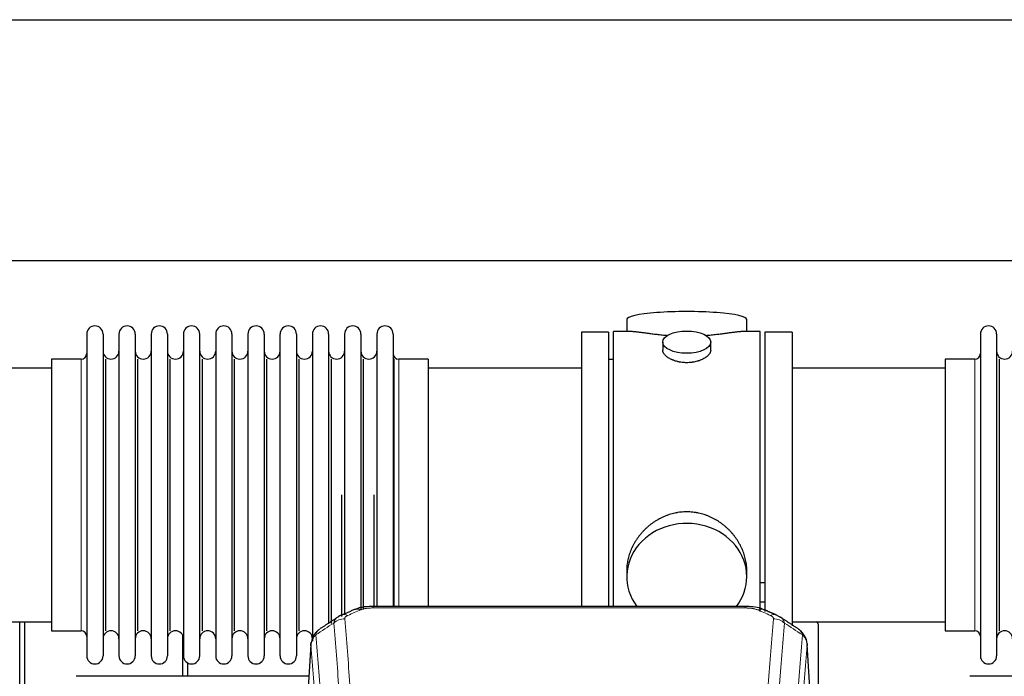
# Model space of a CAD drawing. Header units: inches. Extents: x 0 to 23760, y -13 to 16800.
# Tile 206 of 222: x 18748 to 19366, y 14093 to 14505. Entities that reach past the tile are written whole.
import ezdxf

# ---------------------------------------------------------------- set-up
doc = ezdxf.new("R2010")
doc.units = ezdxf.units.IN
doc.layers.add('254', color=7, linetype='Continuous', true_color=0xffffff)

msp = doc.modelspace()

# ---------------------------------------------------------------- linework, layer by layer
at = {"layer": '254', "color": 2, "linetype": 'Continuous', "lineweight": 25}
for p, q in [((17354.335, 14504.748), (20478.004, 14504.748)), ((17423.522, 14353.723), (20478.004, 14353.723)), ((19128.864, 14316.815), (19128.864, 14309.194)), ((19204.143, 14309.194), (19204.143, 14316.815)), ((19117.504, 14308.764), (19100.504, 14308.764)), ((19100.504, 14308.764), (19100.504, 14206.764)), ((19117.504, 14308.764), (19117.504, 14206.764)), ((19131.85, 14309.194), (19120.504, 14309.194)), ((19120.504, 14206.764), (19120.504, 14309.194)), ((19212.504, 14309.194), (19201.207, 14309.194)), ((19212.504, 14206.764), (19212.504, 14309.194)), ((19232.504, 14308.764), (19215.504, 14308.764)), ((19215.504, 14308.764), (19215.504, 14133.725)), ((19232.504, 14308.764), (19232.504, 14124.676)), ((18790.504, 14307.664), (18790.504, 14105.864)), ((18800.704, 14307.664), (18800.704, 14105.864)), ((18810.704, 14307.664), (18810.704, 14105.864)), ((18820.904, 14307.664), (18820.904, 14105.864)), ((18830.904, 14307.664), (18830.904, 14105.864)), ((18841.104, 14307.664), (18841.104, 14105.864)), ((18851.104, 14307.664), (18851.104, 14105.864)), ((18861.304, 14105.864), (18861.304, 14307.664)), ((18871.304, 14307.664), (18871.304, 14105.864)), ((18881.504, 14307.664), (18881.504, 14105.864)), ((18891.504, 14307.664), (18891.504, 14253.355)), ((18901.704, 14307.664), (18901.704, 14253.355)), ((18911.704, 14253.355), (18911.704, 14307.664)), ((18921.904, 14307.664), (18921.904, 14253.355)), ((18931.904, 14307.664), (18931.904, 14253.355)), ((18942.104, 14307.664), (18942.104, 14253.355)), ((18952.104, 14307.664), (18952.104, 14253.355)), ((18962.304, 14307.664), (18962.304, 14253.355)), ((18972.304, 14307.664), (18972.304, 14253.355)), ((18982.504, 14307.664), (18982.504, 14253.355)), ((19151.456, 14302.561), (19151.456, 14297.596)), ((19181.551, 14297.619), (19181.551, 14302.561)), ((19350.504, 14307.664), (19350.504, 14105.864)), ((19360.704, 14307.664), (19360.704, 14105.864)), ((18787.004, 14291.914), (18768.504, 14291.914)), ((18768.504, 14291.914), (18768.504, 14121.614)), ((18802.387, 14121.614), (18802.387, 14291.914)), ((18822.587, 14121.614), (18822.587, 14291.914)), ((18842.787, 14121.614), (18842.787, 14291.914)), ((18862.987, 14121.614), (18862.987, 14291.914)), ((18883.187, 14121.614), (18883.187, 14291.914)), ((18903.387, 14121.614), (18903.387, 14291.914)), ((18923.587, 14121.614), (18923.587, 14291.914)), ((18943.787, 14126.246), (18943.787, 14291.914)), ((18963.987, 14135.031), (18963.987, 14291.914)), ((18983.175, 14136.85), (18983.175, 14291.914)), ((19004.504, 14291.914), (18986.004, 14291.914)), ((19004.504, 14291.914), (19004.504, 14246.082)), ((19120.504, 14291.764), (19117.504, 14291.764)), ((19347.004, 14291.914), (19328.504, 14291.914)), ((19328.504, 14291.914), (19328.504, 14121.614)), ((19362.387, 14121.614), (19362.387, 14291.914)), ((18768.504, 14286.264), (18672.504, 14286.264)), ((19100.504, 14286.264), (19004.504, 14286.264)), ((19328.504, 14286.264), (19232.504, 14286.264)), ((18891.504, 14253.355), (18891.504, 14105.864)), ((18901.704, 14253.355), (18901.704, 14105.864)), ((18911.704, 14105.864), (18911.704, 14253.355)), ((18921.904, 14253.355), (18921.904, 14105.864)), ((18931.904, 14253.355), (18931.904, 14115.157)), ((18942.104, 14253.355), (18942.104, 14125.868)), ((18952.104, 14253.355), (18952.104, 14131.61)), ((18962.304, 14253.355), (18962.304, 14135.074)), ((18972.304, 14253.355), (18972.304, 14136.845)), ((18982.504, 14253.355), (18982.504, 14136.845)), ((19004.504, 14246.082), (19004.504, 14136.844)), ((18950.42, 14130.471), (18950.42, 14206.764)), ((18970.62, 14136.845), (18970.62, 14206.764)), ((19100.504, 14206.764), (19100.504, 14136.846)), ((19117.504, 14206.764), (19117.504, 14136.846)), ((19120.504, 14136.844), (19120.504, 14206.764)), ((19212.504, 14133.578), (19212.504, 14206.764)), ((19128.864, 14159.535), (19128.864, 14155.51)), ((19204.143, 14155.51), (19204.143, 14159.533)), ((19215.488, 14151.656), (19212.496, 14151.656)), ((19203.09, 14136.849), (18969.917, 14136.849)), ((19212.496, 14139.656), (19215.488, 14139.656)), ((18672.504, 14127.264), (18768.504, 14127.264)), ((18748.494, 14079.09), (18748.494, 14127.263)), ((18751.494, 14127.262), (18751.494, 14081.287)), ((19232.504, 14127.264), (19328.504, 14127.264)), ((19249.004, 14085.165), (19249.004, 14125.238)), ((18768.504, 14121.614), (18787.004, 14121.614)), ((18850.702, 14093.041), (18850.702, 14118.576)), ((19328.504, 14121.614), (19347.004, 14121.614)), ((18930.986, 14113.052), (18925.735, 14026.416)), ((19247.272, 14026.416), (19242.021, 14113.053)), ((18853.702, 14101.418), (18853.702, 14093.042)), ((18929.771, 14093.04), (18783.947, 14093.04)), ((19489.771, 14093.04), (19343.947, 14093.04))]:
    msp.add_line(p, q, dxfattribs=at)
at = {"layer": '254', "color": 110, "linetype": 'Continuous', "lineweight": 13}
for p, q in [((18787.004, 14291.914), (18787.004, 14121.614)), ((18986.004, 14291.914), (18986.004, 14246.082)), ((19347.004, 14291.914), (19347.004, 14121.614)), ((18986.004, 14246.082), (18986.004, 14136.844)), ((18969.917, 14136.849), (18969.917, 14135.896)), ((19203.09, 14135.896), (18969.917, 14135.896)), ((19203.09, 14136.848), (19203.09, 14135.896)), ((18930.988, 14112.43), (18925.74, 14025.841)), ((19247.267, 14025.841), (19242.019, 14112.43))]:
    msp.add_line(p, q, dxfattribs=at)
at = {"layer": '254', "color": 2, "linetype": 'Continuous', "lineweight": 25}
for centre, radius, start, end in [((18795.604, 14307.664), 5.1, 0, 180), ((18815.804, 14307.664), 5.1, 0, 180), ((18836.004, 14307.664), 5.1, 0, 180), ((18856.204, 14307.664), 5.1, 0, 180), ((18876.404, 14307.664), 5.1, 0, 180), ((18896.604, 14307.664), 5.1, 0, 180), ((18916.804, 14307.664), 5.1, 0, 180), ((18937.004, 14307.664), 5.1, 0, 180), ((18957.204, 14307.664), 5.1, 0, 180), ((18977.404, 14307.664), 5.1, 0, 180), ((19355.604, 14307.664), 5.1, 0, 180), ((18805.704, 14296.914), 5, 180, 0), ((18825.904, 14296.914), 5, 180, 0), ((18846.104, 14296.914), 5, 180, 0), ((18866.304, 14296.914), 5, 180, 0), ((18886.504, 14296.914), 5, 180, 0), ((18906.704, 14296.914), 5, 180, 0), ((18926.904, 14296.914), 5, 180, 0), ((18947.104, 14296.914), 5, 180, 0), ((18967.304, 14296.914), 5, 180, 0), ((19365.704, 14296.914), 5, 180, 0), ((18787.004, 14295.414), 3.5, 270, 0), ((18986.004, 14295.414), 3.5, 180, 270), ((19347.004, 14295.414), 3.5, 270, 0), ((18787.004, 14118.114), 3.5, 0, 90), ((18805.704, 14116.614), 5, 0, 180), ((18825.904, 14116.614), 5, 0, 180), ((18846.104, 14116.614), 5, 0, 180), ((18866.304, 14116.614), 5, 0, 180), ((18886.504, 14116.614), 5, 0, 180), ((18906.704, 14116.614), 5, 0, 180), ((18926.904, 14116.614), 5, 0, 180), ((19347.004, 14118.114), 3.5, 0, 90), ((19365.704, 14116.614), 5, 0, 180), ((18795.604, 14105.864), 5.1, 180, 0), ((18815.804, 14105.864), 5.1, 180, 0), ((18836.004, 14105.864), 5.1, 180, 0), ((18856.204, 14105.864), 5.1, 180, 0), ((18876.404, 14105.864), 5.1, 180, 0), ((18896.604, 14105.864), 5.1, 180, 0), ((18916.804, 14105.864), 5.1, 180, 0), ((19355.604, 14105.864), 5.1, 180, 0)]:
    msp.add_arc(centre, radius, start, end, dxfattribs=at)
for centre, major_axis, ratio, start_param, end_param in [((19166.504, 14316.815), (37.64, 0), 0.1305262, 0, 3.1415927), ((19166.504, 14155.51), (37.64, 0), 0.8870108, 0, 3.7346664), ((19166.504, 14155.51), (37.64, 0), 0.8870108, 5.6900133, 6.2831853), ((18962.159, 14125.687), (3.953, -9.186), 0.6419268, 2.5510147, 3.1418997), ((19218.857, 14122.229), (3.975, 9.176), 0.6408251, 6.1305215, 6.2828467), ((19241.004, 14125.238), (-8, 0), 0.4617486, 3.1415927, 3.722063)]:
    msp.add_ellipse(centre, major_axis=major_axis, ratio=ratio, start_param=start_param, end_param=end_param, dxfattribs=at)
msp.add_ellipse((19166.504, 14302.561), major_axis=(15.048, 0), ratio=0.4617486, dxfattribs=at)
at = {"layer": '254', "color": 110, "linetype": 'Continuous', "lineweight": 13}
for centre, major_axis, ratio, start_param, end_param in [((18954.15, 14122.229), (3.975, -9.176), 0.6408251, 2.5472213, 3.141301), ((19210.848, 14125.687), (-3.953, -9.186), 0.6419268, 3.1410059, 3.7321706), ((19218.857, 14122.229), (3.975, 9.176), 0.6408251, 6.2828467, 6.8775566), ((18952.178, 14120.036), (-9.964, -0.842), 0.9013977, 4.6363308, 5.3961502), ((19220.829, 14120.036), (-9.964, 0.842), 0.9013977, 4.0286278, 4.7884472)]:
    msp.add_ellipse(centre, major_axis=major_axis, ratio=ratio, start_param=start_param, end_param=end_param, dxfattribs=at)
at = {"layer": '254', "color": 2, "linetype": 'Continuous', "lineweight": 25}
for points, knots in [([(19154.631, 14306.606), (19154.629, 14306.606), (19154.627, 14306.606), (19154.55, 14306.612), (19154.477, 14306.618), (19154.329, 14306.63), (19154.109, 14306.648), (19153.303, 14306.715), (19152.008, 14306.831), (19150.326, 14306.999), (19148.689, 14307.176), (19147.095, 14307.361), (19145.546, 14307.551), (19144.542, 14307.68), (19143.924, 14307.76), (19143.8, 14307.776), (19143.556, 14307.809), (19143.191, 14307.857), (19142.832, 14307.905), (19142.122, 14308), (19141.198, 14308.125), (19139.877, 14308.305), (19138.619, 14308.476), (19137.425, 14308.635), (19136.671, 14308.732), (19136.122, 14308.8), (19135.851, 14308.833), (19135.587, 14308.864), (19135.412, 14308.885), (19135.325, 14308.895), (19134.895, 14308.944), (19134.235, 14309.016), (19133.327, 14309.1), (19132.499, 14309.16), (19131.862, 14309.188), (19131.507, 14309.193), (19131.384, 14309.194)], [0, 0, 0, 0, 0.0002215, 0.0002215, 0.0071429, 0.0071429, 0.0140642, 0.027907, 0.083278, 0.1386489, 0.1940199, 0.2493909, 0.3047619, 0.3601329, 0.3601329, 0.3739756, 0.3739756, 0.3878184, 0.4155039, 0.4155039, 0.4708749, 0.5262458, 0.5816168, 0.6369878, 0.6923588, 0.6923588, 0.7200443, 0.733887, 0.733887, 0.7477298, 0.7477298, 0.8031008, 0.8584718, 0.9138427, 0.9692137, 1, 1, 1, 1]), ([(19201.628, 14309.194), (19201.504, 14309.194), (19201.147, 14309.188), (19200.506, 14309.159), (19199.673, 14309.1), (19199.063, 14309.043), (19198.664, 14309.002), (19198.583, 14308.994), (19198.42, 14308.977), (19198.174, 14308.951), (19197.922, 14308.922), (19197.408, 14308.864), (19196.7, 14308.779), (19195.572, 14308.634), (19194.377, 14308.475), (19193.116, 14308.303), (19192.23, 14308.182), (19191.549, 14308.09), (19191.204, 14308.043), (19190.852, 14307.996), (19190.617, 14307.964), (19190.498, 14307.948), (19189.904, 14307.868), (19188.936, 14307.74), (19187.439, 14307.548), (19185.895, 14307.359), (19184.304, 14307.174), (19182.666, 14306.997), (19181.542, 14306.885), (19180.686, 14306.804), (19180.255, 14306.765), (19179.82, 14306.726), (19179.601, 14306.707), (19179.528, 14306.701), (19179.382, 14306.688), (19179.095, 14306.664), (19178.807, 14306.64), (19178.592, 14306.623)], [0, 0, 0, 0, 0.0313476, 0.0871263, 0.142905, 0.1986836, 0.1986836, 0.2126283, 0.2126283, 0.226573, 0.2544623, 0.2544623, 0.310241, 0.3660196, 0.4217983, 0.477577, 0.5333556, 0.5333556, 0.561245, 0.5751896, 0.5751896, 0.5891343, 0.5891343, 0.644913, 0.7006917, 0.7564703, 0.812249, 0.8680277, 0.9238063, 0.9238063, 0.9516957, 0.9656403, 0.9656403, 0.9726127, 0.9726127, 0.979585, 1, 1, 1, 1]), ([(19166.504, 14289.687), (19166.006, 14289.687), (19165.512, 14289.701), (19164.533, 14289.759), (19164.048, 14289.801), (19163.086, 14289.915), (19162.608, 14289.985), (19162.017, 14290.09), (19161.84, 14290.123), (19161.664, 14290.158), (19161.546, 14290.182), (19161.488, 14290.194), (19161.196, 14290.255), (19160.965, 14290.307), (19160.282, 14290.473), (19159.838, 14290.595), (19158.974, 14290.862), (19158.554, 14291.006), (19157.941, 14291.24), (19157.739, 14291.321), (19157.442, 14291.446), (19157.343, 14291.489), (19157.197, 14291.553), (19157.148, 14291.575), (19157.051, 14291.619), (19156.618, 14291.817), (19156.208, 14292.024), (19155.516, 14292.409), (19155.187, 14292.608), (19154.565, 14293.021), (19154.272, 14293.234), (19153.928, 14293.508), (19153.86, 14293.564), (19153.727, 14293.675), (19153.662, 14293.731), (19153.471, 14293.9), (19153.35, 14294.012), (19153.002, 14294.353), (19152.792, 14294.582), (19152.417, 14295.046), (19152.251, 14295.279), (19152.036, 14295.633), (19151.97, 14295.751), (19151.894, 14295.899), (19151.879, 14295.929), (19151.851, 14295.988), (19151.837, 14296.018), (19151.796, 14296.107), (19151.77, 14296.166), (19151.649, 14296.462), (19151.577, 14296.697), (19151.48, 14297.16), (19151.456, 14297.39), (19151.456, 14297.62), (19151.456, 14297.623), (19151.456, 14297.626)], [0, 0, 0, 0, 0.0624454, 0.0624454, 0.1248907, 0.1248907, 0.1873361, 0.1873361, 0.2029474, 0.2107531, 0.2107531, 0.2185588, 0.2185588, 0.2497814, 0.2497814, 0.3122268, 0.3122268, 0.3746722, 0.3746722, 0.4058948, 0.4058948, 0.4215062, 0.4215062, 0.4293119, 0.4293119, 0.4371175, 0.4995629, 0.4995629, 0.5620082, 0.5620082, 0.6244536, 0.6244536, 0.6400649, 0.6400649, 0.6556763, 0.6556763, 0.686899, 0.686899, 0.7493443, 0.7493443, 0.8117897, 0.8117897, 0.8430124, 0.8430124, 0.850818, 0.850818, 0.8586237, 0.8586237, 0.874235, 0.874235, 0.9366804, 0.9366804, 0.9991258, 0.9991258, 1, 1, 1, 1]), ([(19181.551, 14297.622), (19181.551, 14297.394), (19181.527, 14297.165), (19181.432, 14296.702), (19181.36, 14296.468), (19181.169, 14295.999), (19181.05, 14295.764), (19180.871, 14295.468), (19180.834, 14295.409), (19180.776, 14295.32), (19180.756, 14295.29), (19180.716, 14295.231), (19180.613, 14295.083), (19180.502, 14294.937), (19180.219, 14294.587), (19180.009, 14294.357), (19179.548, 14293.905), (19179.297, 14293.683), (19178.887, 14293.355), (19178.746, 14293.246), (19178.525, 14293.085), (19178.45, 14293.032), (19178.297, 14292.926), (19178.22, 14292.873), (19177.828, 14292.613), (19177.498, 14292.413), (19176.806, 14292.028), (19176.444, 14291.844), (19175.687, 14291.494), (19175.292, 14291.327), (19174.83, 14291.15), (19174.778, 14291.13), (19174.674, 14291.092), (19174.622, 14291.072), (19174.465, 14291.015), (19174.149, 14290.903), (19173.827, 14290.798), (19173.177, 14290.597), (19172.734, 14290.475), (19171.83, 14290.256), (19171.368, 14290.158), (19170.661, 14290.031), (19170.422, 14289.992), (19170.062, 14289.939), (19169.94, 14289.922), (19169.698, 14289.889), (19169.577, 14289.874), (19168.969, 14289.802), (19168.48, 14289.759), (19167.496, 14289.701), (19167.001, 14289.687), (19166.504, 14289.687)], [0, 0, 0, 0, 0.0621483, 0.0621483, 0.1246718, 0.1246718, 0.1871952, 0.1871952, 0.2028261, 0.2028261, 0.2106415, 0.2106415, 0.2184569, 0.2497186, 0.2497186, 0.3122421, 0.3122421, 0.3747655, 0.3747655, 0.4060273, 0.4060273, 0.4216581, 0.4216581, 0.437289, 0.437289, 0.4998124, 0.4998124, 0.5623359, 0.5623359, 0.6248593, 0.6248593, 0.6326748, 0.6326748, 0.6404902, 0.6404902, 0.656121, 0.6873828, 0.6873828, 0.7499062, 0.7499062, 0.8124297, 0.8124297, 0.8436914, 0.8436914, 0.8593222, 0.8593222, 0.8749531, 0.8749531, 0.9374766, 0.9374766, 1, 1, 1, 1]), ([(19204.143, 14159.498), (19204.143, 14160.03), (19204.128, 14160.567), (19204.083, 14161.386), (19204.059, 14161.735), (19204.029, 14162.087), (19204.016, 14162.227), (19204.01, 14162.298), (19203.99, 14162.509), (19203.917, 14163.213), (19203.744, 14164.476), (19203.424, 14166.154), (19203.015, 14167.823), (19202.519, 14169.485), (19201.936, 14171.138), (19201.488, 14172.234), (19201.189, 14172.917), (19201.128, 14173.054), (19201.005, 14173.326), (19200.819, 14173.734), (19200.624, 14174.138), (19200.227, 14174.941), (19199.671, 14176), (19198.762, 14177.551), (19197.78, 14179.066), (19196.723, 14180.543), (19195.968, 14181.503), (19195.384, 14182.213), (19195.186, 14182.447), (19194.884, 14182.797), (19194.782, 14182.914), (19194.578, 14183.145), (19194.065, 14183.72), (19193.114, 14184.725), (19191.789, 14186.004), (19190.408, 14187.22), (19188.97, 14188.374), (19187.476, 14189.465), (19186.441, 14190.148), (19185.649, 14190.643), (19185.383, 14190.805), (19185.047, 14191.005), (19184.98, 14191.044), (19184.845, 14191.123), (19184.642, 14191.241), (19183.897, 14191.665), (19182.662, 14192.319), (19180.982, 14193.106), (19179.269, 14193.808), (19177.523, 14194.424), (19175.743, 14194.952), (19174.534, 14195.244), (19173.618, 14195.44), (19173.311, 14195.502), (19172.926, 14195.574), (19172.849, 14195.588), (19172.694, 14195.616), (19172.463, 14195.657), (19171.614, 14195.798), (19170.224, 14195.983), (19168.371, 14196.13), (19166.517, 14196.179), (19164.663, 14196.131), (19162.808, 14195.985), (19161.571, 14195.822), (19160.798, 14195.699), (19160.643, 14195.673), (19160.334, 14195.62), (19159.871, 14195.537), (19159.412, 14195.445), (19158.497, 14195.249), (19157.287, 14194.958), (19155.505, 14194.43), (19153.754, 14193.814), (19152.033, 14193.11), (19150.907, 14192.582), (19150.07, 14192.165), (19149.793, 14192.022), (19149.447, 14191.839), (19149.309, 14191.765), (19149.034, 14191.617), (19148.283, 14191.201), (19147.081, 14190.487), (19145.533, 14189.466), (19144.039, 14188.376), (19142.6, 14187.221), (19141.213, 14185.999), (19140.325, 14185.141), (19139.835, 14184.646), (19139.781, 14184.591), (19139.673, 14184.48), (19139.619, 14184.425), (19139.457, 14184.258), (19139.137, 14183.923), (19138.824, 14183.583), (19138.207, 14182.9), (19137.408, 14181.973), (19136.283, 14180.541), (19135.229, 14179.068), (19134.247, 14177.555), (19133.337, 14176.001), (19132.779, 14174.938), (19132.446, 14174.266), (19132.38, 14174.131), (19132.25, 14173.86), (19132.058, 14173.454), (19131.875, 14173.047), (19131.518, 14172.232), (19131.073, 14171.141), (19130.491, 14169.494), (19129.995, 14167.836), (19129.587, 14166.169), (19129.266, 14164.492), (19129.111, 14163.368), (19129.033, 14162.663), (19129.019, 14162.522), (19128.992, 14162.241), (19128.954, 14161.819), (19128.925, 14161.4), (19128.88, 14160.575), (19128.864, 14160.032), (19128.864, 14159.493)], [0, 0, 0, 0, 0.0151373, 0.0151373, 0.0229562, 0.0249109, 0.0249109, 0.0268656, 0.0268656, 0.030775, 0.0464127, 0.0620504, 0.0776881, 0.0933258, 0.1089635, 0.1246012, 0.1246012, 0.1285107, 0.1285107, 0.1324201, 0.1402389, 0.1402389, 0.1558766, 0.1715144, 0.1871521, 0.2027898, 0.2184275, 0.2184275, 0.2262463, 0.2262463, 0.2301558, 0.2301558, 0.2340652, 0.2497029, 0.2653406, 0.2809783, 0.296616, 0.3122537, 0.3278914, 0.3278914, 0.3357103, 0.3357103, 0.337665, 0.337665, 0.3396197, 0.3435291, 0.3591668, 0.3748045, 0.3904422, 0.4060799, 0.4217176, 0.4373554, 0.4373554, 0.4451742, 0.4451742, 0.4471289, 0.4471289, 0.4490836, 0.4529931, 0.4686308, 0.4842685, 0.4999062, 0.5155439, 0.5311816, 0.5468193, 0.5468193, 0.5507287, 0.5507287, 0.5546381, 0.562457, 0.562457, 0.5780947, 0.5937324, 0.6093701, 0.6250078, 0.6406455, 0.6406455, 0.6484644, 0.6484644, 0.6504191, 0.6523738, 0.6562832, 0.6719209, 0.6875586, 0.7031963, 0.7188341, 0.7344718, 0.7501095, 0.7501095, 0.7520642, 0.7520642, 0.7540189, 0.7540189, 0.7579283, 0.7657472, 0.7657472, 0.7813849, 0.7970226, 0.8126603, 0.828298, 0.8439357, 0.8595734, 0.8595734, 0.8634828, 0.8634828, 0.8673923, 0.8752111, 0.8752111, 0.8908488, 0.9064865, 0.9221242, 0.9377619, 0.9533996, 0.9690373, 0.9690373, 0.9729468, 0.9729468, 0.9768562, 0.984675, 0.984675, 1, 1, 1, 1]), ([(18971.217, 14136.832), (18969.99, 14136.873), (18966.643, 14136.797), (18962.101, 14136.402), (18959.258, 14135.15), (18958.305, 14134.636)], [0, 0, 0, 0, 0.26888, 0.7466721, 1, 1, 1, 1]), ([(19214.746, 14134.76), (19214.237, 14135.03), (19212.142, 14136.013), (19208.174, 14136.661), (19204.741, 14136.809), (19203.087, 14136.731)], [0, 0, 0, 0, 0.1498969, 0.6034808, 1, 1, 1, 1]), ([(19223.679, 14130.911), (19223.97, 14130.796), (19224.247, 14130.671), (19224.576, 14130.503), (19224.641, 14130.469), (19224.769, 14130.399), (19224.832, 14130.363), (19225.018, 14130.255), (19225.139, 14130.181), (19225.259, 14130.102), (19225.262, 14130.1), (19225.265, 14130.098)], [0, 0, 0, 0, 0.496586, 0.496586, 0.6207325, 0.6207325, 0.744879, 0.744879, 0.9931719, 0.9931719, 1, 1, 1, 1]), ([(18935.929, 14122.24), (18935.409, 14121.867), (18934.351, 14120.959), (18932.988, 14119.176), (18931.934, 14117.02), (18931.518, 14115.494), (18931.383, 14114.721)], [0, 0, 0, 0, 0.2123708, 0.4683651, 0.7393635, 1, 1, 1, 1]), ([(19241.937, 14113.713), (19241.826, 14114.663), (19241.382, 14116.502), (19240.09, 14119.118), (19238.409, 14121.215), (19237.118, 14122.258), (19236.496, 14122.679)], [0, 0, 0, 0, 0.2790385, 0.5536712, 0.8024065, 1, 1, 1, 1]), ([(18930.988, 14112.43), (18930.987, 14112.442), (18930.985, 14112.465), (18930.984, 14112.501), (18930.982, 14112.536), (18930.981, 14112.571), (18930.979, 14112.606), (18930.979, 14112.641), (18930.978, 14112.676), (18930.977, 14112.71), (18930.977, 14112.745), (18930.977, 14112.78), (18930.978, 14112.815), (18930.978, 14112.849), (18930.979, 14112.884), (18930.98, 14112.918), (18930.981, 14112.953), (18930.982, 14112.987), (18930.984, 14113.022), (18930.986, 14113.056), (18930.988, 14113.09), (18930.991, 14113.124), (18930.993, 14113.158), (18930.996, 14113.192), (18930.999, 14113.226), (18931.002, 14113.26), (18931.006, 14113.294), (18931.01, 14113.328), (18931.014, 14113.362), (18931.018, 14113.395), (18931.022, 14113.429), (18931.027, 14113.462), (18931.032, 14113.496), (18931.037, 14113.529), (18931.042, 14113.563), (18931.048, 14113.596), (18931.054, 14113.629), (18931.06, 14113.662), (18931.066, 14113.696), (18931.073, 14113.729), (18931.079, 14113.762), (18931.086, 14113.794), (18931.093, 14113.827), (18931.101, 14113.86), (18931.108, 14113.893), (18931.116, 14113.925), (18931.124, 14113.958), (18931.132, 14113.99), (18931.141, 14114.023), (18931.15, 14114.055), (18931.159, 14114.088), (18931.168, 14114.12), (18931.177, 14114.152), (18931.187, 14114.184), (18931.196, 14114.216), (18931.206, 14114.248), (18931.217, 14114.28), (18931.227, 14114.312), (18931.238, 14114.343), (18931.249, 14114.375), (18931.26, 14114.407), (18931.271, 14114.438), (18931.282, 14114.47), (18931.294, 14114.501), (18931.304, 14114.527), (18931.31, 14114.543), (18931.312, 14114.548)], [0, 0, 0, 0, 0.0160287, 0.0320483, 0.0480589, 0.0640604, 0.080053, 0.0960364, 0.1120109, 0.1279763, 0.1439327, 0.1598801, 0.1758184, 0.1917478, 0.2076681, 0.2235794, 0.2394817, 0.255375, 0.2712593, 0.2871346, 0.3030009, 0.3188582, 0.3347065, 0.3505458, 0.3663762, 0.3821975, 0.3980099, 0.4138133, 0.4296077, 0.4453931, 0.4611696, 0.4769371, 0.4926957, 0.5084453, 0.5241859, 0.5399176, 0.5556403, 0.5713541, 0.5870589, 0.6027548, 0.6184418, 0.6341198, 0.6497889, 0.6654491, 0.6811003, 0.6967426, 0.712376, 0.7280004, 0.743616, 0.7592226, 0.7748203, 0.7904091, 0.8059891, 0.8215601, 0.8371222, 0.8526754, 0.8682197, 0.8837552, 0.8992817, 0.9147994, 0.9303082, 0.9458081, 0.9612991, 0.9767813, 0.9922546, 1, 1, 1, 1]), ([(19241.936, 14113.721), (19241.947, 14113.664), (19242.003, 14113.355), (19242.03, 14113.018), (19242.03, 14112.713), (19242.029, 14112.643), (19242.027, 14112.572), (19242.024, 14112.501), (19242.021, 14112.454), (19242.019, 14112.43)], [0, 0, 0, 0, 0.135601, 0.730798, 0.7844814, 0.8382432, 0.8920836, 0.9460025, 1, 1, 1, 1])]:
    msp.add_open_spline(points, degree=3, knots=knots, dxfattribs=at)
at = {"layer": '254', "color": 110, "linetype": 'Continuous', "lineweight": 13}
for points, knots in [([(18962.159, 14134.729), (18962.284, 14134.783), (18962.414, 14134.836), (18962.616, 14134.911), (18962.684, 14134.935), (18962.822, 14134.983), (18962.891, 14135.007), (18963.244, 14135.121), (18963.538, 14135.204), (18964.148, 14135.354), (18964.464, 14135.421), (18964.872, 14135.497), (18964.954, 14135.512), (18965.119, 14135.54), (18965.201, 14135.553), (18965.449, 14135.593), (18965.616, 14135.618), (18966.117, 14135.686), (18966.454, 14135.724), (18967.134, 14135.789), (18967.476, 14135.815), (18968.166, 14135.856), (18968.513, 14135.872), (18969.212, 14135.892), (18969.564, 14135.896), (18969.917, 14135.896)], [0, 0, 0, 0, 0.0625, 0.0625, 0.09375, 0.09375, 0.125, 0.125, 0.25, 0.25, 0.375, 0.375, 0.40625, 0.40625, 0.4375, 0.4375, 0.5, 0.5, 0.625, 0.625, 0.75, 0.75, 0.875, 0.875, 1, 1, 1, 1]), ([(19203.09, 14135.896), (19203.443, 14135.896), (19203.797, 14135.892), (19204.238, 14135.879), (19204.326, 14135.876), (19204.502, 14135.87), (19204.59, 14135.866), (19204.854, 14135.854), (19205.028, 14135.845), (19205.55, 14135.814), (19205.895, 14135.787), (19206.578, 14135.721), (19206.916, 14135.683), (19207.583, 14135.591), (19207.913, 14135.538), (19208.279, 14135.47), (19208.319, 14135.463), (19208.4, 14135.447), (19208.52, 14135.423), (19208.798, 14135.366), (19209.03, 14135.312), (19209.484, 14135.2), (19209.775, 14135.117), (19210.332, 14134.936), (19210.598, 14134.838), (19210.848, 14134.729)], [0, 0, 0, 0, 0.125, 0.125, 0.15625, 0.15625, 0.1875, 0.1875, 0.25, 0.25, 0.375, 0.375, 0.5, 0.5, 0.625, 0.625, 0.640625, 0.640625, 0.65625, 0.6875, 0.75, 0.75, 0.875, 0.875, 1, 1, 1, 1]), ([(18945.295, 14126.467), (18945.331, 14126.711), (18945.385, 14126.95), (18945.473, 14127.24), (18945.491, 14127.298), (18945.531, 14127.413), (18945.552, 14127.47), (18945.617, 14127.64), (18945.665, 14127.751), (18945.822, 14128.079), (18946.063, 14128.501), (18946.371, 14128.893), (18946.627, 14129.175), (18946.739, 14129.291), (18946.858, 14129.403), (18946.906, 14129.447), (18946.93, 14129.47), (18947.003, 14129.536), (18947.053, 14129.579), (18947.307, 14129.794), (18947.526, 14129.956), (18947.767, 14130.114), (18947.776, 14130.12), (18947.785, 14130.125)], [0, 0, 0, 0, 0.1656246, 0.1656246, 0.2070308, 0.2070308, 0.2484369, 0.2484369, 0.3312492, 0.3312492, 0.4968738, 0.6624984, 0.6624984, 0.7453108, 0.7660138, 0.7660138, 0.7867169, 0.7867169, 0.8281231, 0.8281231, 0.9937477, 0.9937477, 1, 1, 1, 1]), ([(18952.178, 14129.056), (18952.17, 14129.158), (18952.172, 14129.26), (18952.189, 14129.387), (18952.193, 14129.413), (18952.203, 14129.464), (18952.208, 14129.489), (18952.227, 14129.565), (18952.243, 14129.616), (18952.298, 14129.766), (18952.347, 14129.864), (18952.467, 14130.059), (18952.539, 14130.154), (18952.665, 14130.296), (18952.711, 14130.343), (18952.783, 14130.412), (18952.808, 14130.436), (18952.859, 14130.482), (18952.885, 14130.504), (18953.02, 14130.617), (18953.138, 14130.704), (18953.394, 14130.873), (18953.532, 14130.954), (18953.827, 14131.11), (18953.984, 14131.185), (18954.15, 14131.258)], [0, 0, 0, 0, 0.125, 0.125, 0.15625, 0.15625, 0.1875, 0.1875, 0.25, 0.25, 0.375, 0.375, 0.5, 0.5, 0.5625, 0.5625, 0.59375, 0.59375, 0.625, 0.625, 0.75, 0.75, 0.875, 0.875, 1, 1, 1, 1]), ([(19218.857, 14131.258), (19219.023, 14131.185), (19219.181, 14131.11), (19219.367, 14131.011), (19219.404, 14130.991), (19219.476, 14130.951), (19219.512, 14130.93), (19219.616, 14130.869), (19219.683, 14130.827), (19219.876, 14130.7), (19220.11, 14130.526), (19220.301, 14130.342), (19220.427, 14130.201), (19220.466, 14130.153), (19220.52, 14130.08), (19220.538, 14130.056), (19220.571, 14130.007), (19220.587, 14129.982), (19220.663, 14129.86), (19220.711, 14129.761), (19220.784, 14129.562), (19220.808, 14129.461), (19220.835, 14129.26), (19220.838, 14129.158), (19220.829, 14129.056)], [0, 0, 0, 0, 0.125, 0.125, 0.15625, 0.15625, 0.1875, 0.1875, 0.25, 0.25, 0.375, 0.5, 0.5, 0.5625, 0.5625, 0.59375, 0.59375, 0.625, 0.625, 0.75, 0.75, 0.875, 0.875, 1, 1, 1, 1]), ([(19225.265, 14130.098), (19225.494, 14129.946), (19225.926, 14129.624), (19226.296, 14129.268), (19226.552, 14128.986), (19226.633, 14128.89), (19226.749, 14128.742), (19226.787, 14128.692), (19226.86, 14128.591), (19226.896, 14128.54), (19227.068, 14128.284), (19227.189, 14128.073), (19227.396, 14127.636), (19227.569, 14127.187), (19227.676, 14126.711), (19227.712, 14126.467)], [0, 0, 0, 0, 0.1647526, 0.331802, 0.331802, 0.4153268, 0.4153268, 0.4570892, 0.4570892, 0.4988515, 0.4988515, 0.665901, 0.665901, 0.8329505, 1, 1, 1, 1]), ([(18957.269, 13944.028), (18956.831, 13952.597), (18955.939, 13969.495), (18955.017, 13985.918), (18954.314, 13998.057), (18954.078, 14002.073), (18953.602, 14010.046), (18953.362, 14014.003), (18952.635, 14025.785), (18952.143, 14033.517), (18951.519, 14043.031), (18951.394, 14044.926), (18951.142, 14048.7), (18950.763, 14054.338), (18950.38, 14059.905), (18949.609, 14070.947), (18948.565, 14085.419), (18946.955, 14106.38), (18945.853, 14119.854), (18945.295, 14126.467)], [0, 0, 0, 0, 0.125, 0.25, 0.25, 0.3125, 0.3125, 0.375, 0.375, 0.5, 0.5, 0.53125, 0.53125, 0.5625, 0.625, 0.625, 0.75, 0.875, 1, 1, 1, 1]), ([(18952.178, 14129.056), (18952.736, 14122.436), (18953.836, 14108.946), (18955.444, 14087.961), (18956.486, 14073.472), (18957.257, 14062.418), (18957.639, 14056.844), (18958.018, 14051.199), (18958.269, 14047.421), (18958.394, 14045.524), (18959.018, 14035.999), (18959.509, 14028.258), (18960.234, 14016.462), (18960.474, 14012.501), (18960.95, 14004.518), (18961.186, 14000.497), (18961.888, 13988.344), (18962.809, 13971.902), (18963.699, 13954.983), (18964.137, 13946.404)], [0, 0, 0, 0, 0.125, 0.25, 0.375, 0.375, 0.4375, 0.46875, 0.46875, 0.5, 0.5, 0.625, 0.625, 0.6875, 0.6875, 0.75, 0.75, 0.875, 1, 1, 1, 1]), ([(19208.871, 13946.404), (19209.308, 13954.983), (19210.199, 13971.902), (19211.119, 13988.344), (19211.821, 14000.497), (19212.057, 14004.518), (19212.533, 14012.501), (19212.773, 14016.462), (19213.498, 14028.258), (19213.989, 14035.999), (19214.613, 14045.524), (19214.738, 14047.421), (19214.989, 14051.199), (19215.368, 14056.844), (19215.75, 14062.418), (19216.521, 14073.472), (19217.563, 14087.961), (19219.171, 14108.946), (19220.272, 14122.436), (19220.829, 14129.056)], [0, 0, 0, 0, 0.125, 0.25, 0.25, 0.3125, 0.3125, 0.375, 0.375, 0.5, 0.5, 0.53125, 0.53125, 0.5625, 0.625, 0.625, 0.75, 0.875, 1, 1, 1, 1]), ([(19227.712, 14126.467), (19227.154, 14119.854), (19226.052, 14106.38), (19224.442, 14085.419), (19223.399, 14070.947), (19222.627, 14059.905), (19222.244, 14054.338), (19221.865, 14048.7), (19221.613, 14044.926), (19221.488, 14043.031), (19220.864, 14033.517), (19220.372, 14025.785), (19219.646, 14014.003), (19219.405, 14010.046), (19218.929, 14002.073), (19218.693, 13998.057), (19217.99, 13985.918), (19217.068, 13969.495), (19216.176, 13952.597), (19215.738, 13944.028)], [0, 0, 0, 0, 0.125, 0.25, 0.375, 0.375, 0.4375, 0.46875, 0.46875, 0.5, 0.5, 0.625, 0.625, 0.6875, 0.6875, 0.75, 0.75, 0.875, 1, 1, 1, 1]), ([(18930.988, 14112.43), (18931.017, 14113.036), (18931.107, 14113.642), (18931.33, 14114.535), (18931.419, 14114.83), (18931.625, 14115.412), (18931.742, 14115.699), (18932.003, 14116.263), (18932.148, 14116.54), (18932.462, 14117.081), (18932.632, 14117.345), (18932.996, 14117.859), (18933.19, 14118.109), (18933.6, 14118.591), (18933.817, 14118.823), (18934.043, 14119.046)], [0, 0, 0, 0, 0.25, 0.25, 0.375, 0.375, 0.5, 0.5, 0.625, 0.625, 0.75, 0.75, 0.875, 0.875, 1, 1, 1, 1]), ([(18934.043, 14119.046), (18934.172, 14119.571), (18934.35, 14120.06), (18934.807, 14120.958), (18935.085, 14121.367), (18935.572, 14121.913), (18935.747, 14122.084), (18936.113, 14122.398), (18936.303, 14122.542), (18936.504, 14122.674)], [0, 0, 0, 0, 0.335226, 0.335226, 0.6704519, 0.6704519, 0.8380649, 0.8380649, 1, 1, 1, 1]), ([(18934.043, 14119.046), (18934.615, 14112.355), (18935.742, 14098.713), (18937.387, 14077.471), (18938.454, 14062.792), (18939.242, 14051.588), (18939.633, 14045.938), (18940.085, 14039.261), (18940.277, 14036.381), (18940.405, 14034.457), (18940.469, 14033.493), (18940.788, 14028.663), (18941.168, 14022.82), (18941.606, 14015.92), (18941.792, 14012.945), (18941.916, 14010.957), (18941.978, 14009.962), (18942.534, 14000.984), (18943.507, 13984.776), (18944.918, 13959.724), (18945.826, 13942.528), (18946.272, 13933.806)], [0, 0, 0, 0, 0.125, 0.25, 0.375, 0.375, 0.4375, 0.46875, 0.484375, 0.484375, 0.5, 0.5, 0.5625, 0.59375, 0.609375, 0.609375, 0.625, 0.625, 0.75, 0.875, 1, 1, 1, 1]), ([(19226.735, 13933.806), (19226.791, 13934.896), (19226.847, 13935.985), (19226.959, 13938.157), (19227.127, 13941.411), (19227.523, 13948.961), (19227.866, 13955.362), (19228.559, 13968.072), (19229.5, 13984.769), (19230.958, 14009.071), (19231.962, 14024.775), (19232.536, 14033.469), (19232.6, 14034.433), (19232.728, 14036.357), (19232.921, 14039.238), (19233.372, 14045.916), (19233.764, 14051.569), (19234.092, 14056.239), (19234.158, 14057.171), (19234.29, 14059.031), (19234.488, 14061.816), (19234.953, 14068.269), (19235.356, 14073.728), (19236.168, 14084.547), (19237.265, 14098.711), (19238.393, 14112.355), (19238.964, 14119.046)], [0, 0, 0, 0, 0.015625, 0.015625, 0.03125, 0.0625, 0.125, 0.125, 0.25, 0.375, 0.5, 0.5, 0.515625, 0.515625, 0.53125, 0.5625, 0.625, 0.625, 0.640625, 0.640625, 0.65625, 0.6875, 0.75, 0.75, 0.875, 1, 1, 1, 1]), ([(19236.504, 14122.674), (19236.704, 14122.541), (19236.895, 14122.398), (19237.26, 14122.084), (19237.435, 14121.913), (19237.923, 14121.367), (19238.2, 14120.958), (19238.657, 14120.06), (19238.835, 14119.571), (19238.964, 14119.046)], [0, 0, 0, 0, 0.1617419, 0.1617419, 0.3293935, 0.3293935, 0.6646968, 0.6646968, 1, 1, 1, 1]), ([(19238.964, 14119.046), (19239.19, 14118.823), (19239.407, 14118.591), (19239.817, 14118.109), (19240.011, 14117.859), (19240.375, 14117.345), (19240.545, 14117.081), (19240.859, 14116.54), (19241.004, 14116.263), (19241.265, 14115.699), (19241.382, 14115.412), (19241.588, 14114.83), (19241.677, 14114.535), (19241.9, 14113.642), (19241.99, 14113.036), (19242.019, 14112.43)], [0, 0, 0, 0, 0.125, 0.125, 0.25, 0.25, 0.375, 0.375, 0.5, 0.5, 0.625, 0.625, 0.75, 0.75, 1, 1, 1, 1]), ([(18943.183, 13927.744), (18942.738, 13936.438), (18941.832, 13953.58), (18940.425, 13978.554), (18939.455, 13994.712), (18938.901, 14003.663), (18938.839, 14004.655), (18938.715, 14006.637), (18938.529, 14009.602), (18938.093, 14016.482), (18937.714, 14022.307), (18937.396, 14027.123), (18937.332, 14028.084), (18937.204, 14030.002), (18937.013, 14032.874), (18936.562, 14039.531), (18936.172, 14045.165), (18935.386, 14056.336), (18934.323, 14070.972), (18932.682, 14092.153), (18931.557, 14105.757), (18930.988, 14112.43)], [0, 0, 0, 0, 0.125, 0.25, 0.375, 0.375, 0.390625, 0.390625, 0.40625, 0.4375, 0.5, 0.5, 0.515625, 0.515625, 0.53125, 0.5625, 0.625, 0.625, 0.75, 0.875, 1, 1, 1, 1]), ([(19242.019, 14112.43), (19241.45, 14105.757), (19240.325, 14092.152), (19239.231, 14078.027), (19238.422, 14067.239), (19238.02, 14061.796), (19237.556, 14055.361), (19237.358, 14052.585), (19237.227, 14050.731), (19237.161, 14049.801), (19236.833, 14045.144), (19236.443, 14039.508), (19235.993, 14032.85), (19235.801, 14029.978), (19235.673, 14028.06), (19235.61, 14027.099), (19235.037, 14018.431), (19234.036, 14002.774), (19232.581, 13978.547), (19231.175, 13953.579), (19230.269, 13936.439), (19229.824, 13927.744)], [0, 0, 0, 0, 0.125, 0.25, 0.25, 0.3125, 0.34375, 0.359375, 0.359375, 0.375, 0.375, 0.4375, 0.46875, 0.484375, 0.484375, 0.5, 0.5, 0.625, 0.75, 0.875, 1, 1, 1, 1])]:
    msp.add_open_spline(points, degree=3, knots=knots, dxfattribs=at)
at = {"layer": '254', "color": 2, "linetype": 'Continuous', "lineweight": 25}
for points, degree in [([(18947.785, 14130.126), (18942.156, 14126.405), (18936.534, 14122.695)], 2), ([(18950.206, 14131.333), (18948.844, 14131.03), (18947.854, 14130.1)], 2), ([(18958.206, 14134.869), (18950.175, 14131.4)], 1), ([(19222.831, 14131.404), (19218.816, 14133.147), (19214.802, 14134.865)], 2), ([(19236.474, 14122.694), (19230.859, 14126.4), (19225.237, 14130.117)], 2)]:
    msp.add_open_spline(points, degree=degree, dxfattribs=at)
at = {"layer": '254', "color": 110, "linetype": 'Continuous', "lineweight": 13}
for points in [[(18962.159, 14134.729), (18959.49, 14133.576), (18956.82, 14132.419), (18954.15, 14131.258)], [(19218.857, 14131.258), (19216.187, 14132.419), (19213.517, 14133.576), (19210.848, 14134.729)], [(18945.295, 14126.467), (18941.542, 14123.991), (18937.792, 14121.517), (18934.043, 14119.046)], [(19238.964, 14119.046), (19235.215, 14121.517), (19231.465, 14123.991), (19227.712, 14126.467)]]:
    msp.add_open_spline(points, degree=3, dxfattribs=at)

doc.saveas('drawing.dxf')
